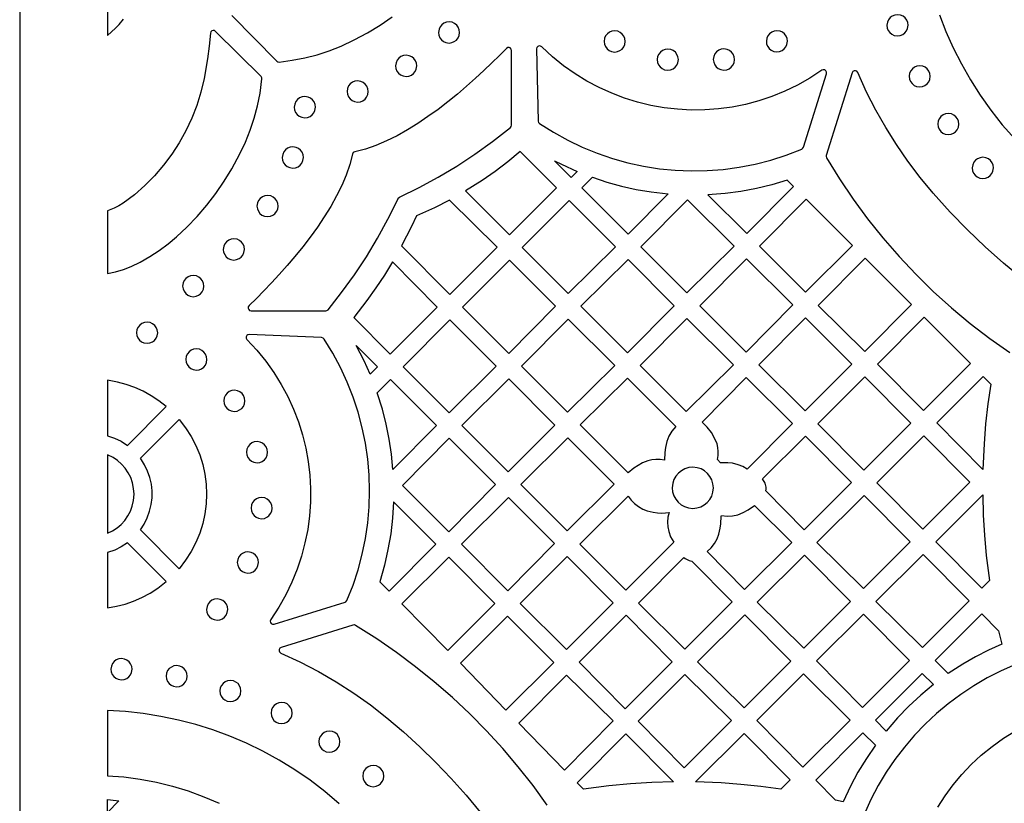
# Model space of a CAD drawing. Header units: millimetres. Extents: x -1176 to 822, y -1617 to -119.
# Tile 37 of 119: x -1176 to -1019, y -357 to -232. Entities that reach past the tile are written whole.
import ezdxf

# ---------------------------------------------------------------- set-up
doc = ezdxf.new("R2010")
doc.units = ezdxf.units.MM
doc.layers.add('pattern', color=5, linetype='Continuous', true_color=0x0000ff)

msp = doc.modelspace()

# ---------------------------------------------------------------- linework, layer by layer
at = {"layer": 'pattern'}
for points in [[(-1176, -1616.8), (822, -1616.8), (822, -118.96), (-1176, -118.96)], [(-1037.84, -233.1), (-1037.78, -233.54), (-1037.62, -233.93), (-1037.37, -234.27), (-1037.04, -234.54), (-1036.66, -234.71), (-1036.16, -234.79), (-1035.72, -234.73), (-1035.32, -234.57), (-1034.99, -234.32), (-1034.72, -233.99), (-1034.55, -233.6), (-1034.47, -233.1), (-1034.53, -232.66), (-1034.69, -232.27), (-1034.94, -231.93), (-1035.27, -231.67), (-1035.66, -231.49), (-1036.16, -231.42), (-1036.59, -231.47), (-1036.99, -231.64), (-1037.32, -231.89), (-1037.59, -232.22), (-1037.76, -232.6)], [(-1109.28, -234.24), (-1109.22, -234.68), (-1109.06, -235.08), (-1108.81, -235.41), (-1108.48, -235.68), (-1108.09, -235.85), (-1107.59, -235.93), (-1107.16, -235.87), (-1106.76, -235.71), (-1106.43, -235.46), (-1106.16, -235.13), (-1105.99, -234.74), (-1105.91, -234.24), (-1105.97, -233.81), (-1106.13, -233.41), (-1106.38, -233.07), (-1106.71, -232.81), (-1107.09, -232.63), (-1107.59, -232.56), (-1108.03, -232.62), (-1108.43, -232.78), (-1108.76, -233.03), (-1109.03, -233.36), (-1109.2, -233.74)], [(-1162, -272.61), (-1160.73, -272.35), (-1159.48, -272), (-1158.26, -271.54), (-1156.82, -270.84), (-1155.26, -269.95), (-1153.78, -268.98), (-1152.36, -267.93), (-1151, -266.8), (-1149.37, -265.27), (-1147.72, -263.53), (-1146.19, -261.74), (-1144.76, -259.88), (-1143.43, -257.95), (-1142.2, -255.94), (-1140.91, -253.58), (-1140.03, -251.7), (-1139.26, -249.8), (-1138.63, -247.88), (-1138.11, -245.93), (-1137.71, -243.93), (-1137.4, -241.64), (-1137.41, -241.46), (-1137.54, -241.25), (-1144.8, -234.07), (-1144.99, -233.96), (-1145.19, -233.94), (-1145.38, -234), (-1145.53, -234.14), (-1145.62, -234.38), (-1145.82, -236.43), (-1146.08, -238.47), (-1146.62, -241.59), (-1147.13, -243.75), (-1147.79, -245.86), (-1148.58, -247.91), (-1149.51, -249.9), (-1150.58, -251.82), (-1151.77, -253.65), (-1153.08, -255.4), (-1154.52, -257.06), (-1156.07, -258.63), (-1157.73, -260.08), (-1159.53, -261.44), (-1160.22, -261.88), (-1160.93, -262.25), (-1162, -262.66)], [(-1082.9, -235.67), (-1082.84, -236.11), (-1082.68, -236.51), (-1082.43, -236.84), (-1082.1, -237.11), (-1081.71, -237.28), (-1081.21, -237.36), (-1080.78, -237.3), (-1080.38, -237.14), (-1080.04, -236.89), (-1079.78, -236.56), (-1079.6, -236.17), (-1079.53, -235.67), (-1079.59, -235.23), (-1079.75, -234.84), (-1080, -234.5), (-1080.33, -234.24), (-1080.71, -234.06), (-1081.21, -233.99), (-1081.65, -234.04), (-1082.05, -234.21), (-1082.38, -234.46), (-1082.65, -234.79), (-1082.82, -235.17)], [(-1057.05, -235.65), (-1057, -236.09), (-1056.83, -236.49), (-1056.58, -236.82), (-1056.26, -237.09), (-1055.87, -237.26), (-1055.37, -237.34), (-1054.93, -237.28), (-1054.54, -237.12), (-1054.2, -236.87), (-1053.94, -236.54), (-1053.76, -236.15), (-1053.68, -235.65), (-1053.74, -235.22), (-1053.9, -234.82), (-1054.16, -234.48), (-1054.48, -234.22), (-1054.87, -234.04), (-1055.37, -233.97), (-1055.81, -234.03), (-1056.2, -234.19), (-1056.54, -234.44), (-1056.8, -234.77), (-1056.98, -235.15)], [(-1127.24, -278.58), (-1127.07, -278.55), (-1126.87, -278.4), (-1124.71, -275.66), (-1122.67, -272.85), (-1120.77, -269.98), (-1118.99, -267.02), (-1117.33, -263.98), (-1115.73, -260.73), (-1115.69, -260.66), (-1115.5, -260.5), (-1112.36, -258.96), (-1109.31, -257.3), (-1106.35, -255.53), (-1103.47, -253.63), (-1100.67, -251.6), (-1097.82, -249.36), (-1097.7, -249.23), (-1097.64, -248.99), (-1097.64, -237.11), (-1097.7, -236.89), (-1097.84, -236.72), (-1098.03, -236.64), (-1098.24, -236.64), (-1098.47, -236.78), (-1099.58, -237.9), (-1100.78, -239.09), (-1102.06, -240.31), (-1103.41, -241.55), (-1104.82, -242.81), (-1106.28, -244.06), (-1107.8, -245.29), (-1109.36, -246.49), (-1110.96, -247.65), (-1112.58, -248.74), (-1114.23, -249.76), (-1115.89, -250.69), (-1117.57, -251.52), (-1119.24, -252.23), (-1120.91, -252.81), (-1122.61, -253.25), (-1122.76, -253.3), (-1122.87, -253.38), (-1122.97, -253.62), (-1123.41, -255.27), (-1123.98, -256.95), (-1124.69, -258.62), (-1125.52, -260.29), (-1126.45, -261.96), (-1127.47, -263.6), (-1128.56, -265.23), (-1129.71, -266.83), (-1130.91, -268.39), (-1132.15, -269.9), (-1133.4, -271.37), (-1134.66, -272.78), (-1135.9, -274.13), (-1137.12, -275.41), (-1138.3, -276.61), (-1139.46, -277.75), (-1139.58, -277.94), (-1139.6, -278.16), (-1139.52, -278.35), (-1139.37, -278.5), (-1139.12, -278.57)], [(-1093.18, -248.75), (-1090.97, -250.15), (-1088.7, -251.41), (-1086.37, -252.52), (-1083.99, -253.49), (-1081.56, -254.32), (-1079.1, -255.01), (-1076.61, -255.55), (-1074.09, -255.94), (-1071.56, -256.19), (-1069.01, -256.29), (-1066.46, -256.24), (-1063.92, -256.05), (-1061.38, -255.71), (-1058.85, -255.21), (-1056.35, -254.57), (-1053.88, -253.78), (-1051.41, -252.82), (-1051.27, -252.74), (-1051.14, -252.52), (-1047.48, -240.81), (-1047.47, -240.56), (-1047.57, -240.36), (-1047.75, -240.22), (-1047.98, -240.18), (-1048.22, -240.27), (-1050.13, -241.52), (-1052.1, -242.63), (-1054.11, -243.61), (-1056.17, -244.44), (-1058.26, -245.14), (-1060.38, -245.7), (-1062.52, -246.13), (-1064.68, -246.42), (-1066.85, -246.57), (-1069.01, -246.6), (-1071.18, -246.48), (-1073.33, -246.24), (-1075.46, -245.86), (-1077.57, -245.35), (-1079.65, -244.71), (-1081.69, -243.94), (-1083.69, -243.03), (-1085.64, -242), (-1087.53, -240.84), (-1089.35, -239.55), (-1091.11, -238.13), (-1092.84, -236.53), (-1093.04, -236.41), (-1093.26, -236.4), (-1093.45, -236.48), (-1093.6, -236.63), (-1093.66, -236.88), (-1093.39, -248.36), (-1093.35, -248.57)], [(-1116.11, -239.57), (-1116.06, -240.01), (-1115.9, -240.4), (-1115.64, -240.74), (-1115.32, -241), (-1114.93, -241.18), (-1114.43, -241.26), (-1113.99, -241.2), (-1113.6, -241.04), (-1113.26, -240.78), (-1113, -240.46), (-1112.82, -240.07), (-1112.74, -239.57), (-1112.8, -239.13), (-1112.96, -238.74), (-1113.22, -238.4), (-1113.54, -238.14), (-1113.93, -237.96), (-1114.43, -237.88), (-1114.87, -237.94), (-1115.26, -238.1), (-1115.6, -238.36), (-1115.86, -238.68), (-1116.04, -239.07)], [(-1074.44, -238.57), (-1074.38, -239.01), (-1074.22, -239.41), (-1073.97, -239.74), (-1073.64, -240.01), (-1073.26, -240.18), (-1072.76, -240.26), (-1072.32, -240.2), (-1071.92, -240.04), (-1071.59, -239.79), (-1071.32, -239.46), (-1071.15, -239.08), (-1071.07, -238.57), (-1071.13, -238.14), (-1071.29, -237.74), (-1071.54, -237.4), (-1071.87, -237.14), (-1072.26, -236.96), (-1072.76, -236.89), (-1073.19, -236.95), (-1073.59, -237.11), (-1073.93, -237.36), (-1074.19, -237.69), (-1074.37, -238.07)], [(-1065.5, -238.56), (-1065.44, -239), (-1065.28, -239.39), (-1065.02, -239.73), (-1064.7, -239.99), (-1064.31, -240.17), (-1063.81, -240.25), (-1063.37, -240.19), (-1062.98, -240.03), (-1062.64, -239.78), (-1062.38, -239.45), (-1062.2, -239.06), (-1062.13, -238.56), (-1062.18, -238.12), (-1062.35, -237.73), (-1062.6, -237.39), (-1062.92, -237.13), (-1063.31, -236.95), (-1063.81, -236.87), (-1064.25, -236.93), (-1064.64, -237.09), (-1064.98, -237.35), (-1065.24, -237.67), (-1065.42, -238.06)], [(-1034.31, -241.23), (-1034.25, -241.67), (-1034.09, -242.07), (-1033.84, -242.4), (-1033.51, -242.67), (-1033.12, -242.84), (-1032.62, -242.92), (-1032.18, -242.86), (-1031.79, -242.7), (-1031.45, -242.45), (-1031.19, -242.12), (-1031.01, -241.73), (-1030.94, -241.23), (-1030.99, -240.8), (-1031.16, -240.4), (-1031.41, -240.06), (-1031.74, -239.8), (-1032.12, -239.62), (-1032.62, -239.55), (-1033.06, -239.6), (-1033.45, -239.77), (-1033.79, -240.02), (-1034.05, -240.35), (-1034.23, -240.73)], [(-1123.85, -243.65), (-1123.79, -244.08), (-1123.63, -244.48), (-1123.38, -244.82), (-1123.05, -245.08), (-1122.66, -245.26), (-1122.16, -245.33), (-1121.73, -245.27), (-1121.33, -245.11), (-1120.99, -244.86), (-1120.73, -244.53), (-1120.55, -244.15), (-1120.48, -243.65), (-1120.54, -243.21), (-1120.7, -242.81), (-1120.95, -242.48), (-1121.28, -242.21), (-1121.66, -242.04), (-1122.16, -241.96), (-1122.6, -242.02), (-1123, -242.18), (-1123.33, -242.43), (-1123.6, -242.76), (-1123.77, -243.15)], [(-1132.26, -246.15), (-1132.2, -246.59), (-1132.04, -246.98), (-1131.78, -247.32), (-1131.46, -247.58), (-1131.07, -247.76), (-1130.57, -247.84), (-1130.13, -247.78), (-1129.74, -247.62), (-1129.4, -247.36), (-1129.14, -247.04), (-1128.96, -246.65), (-1128.89, -246.15), (-1128.94, -245.71), (-1129.1, -245.32), (-1129.36, -244.98), (-1129.68, -244.72), (-1130.07, -244.54), (-1130.57, -244.46), (-1131.01, -244.52), (-1131.4, -244.68), (-1131.74, -244.94), (-1132, -245.26), (-1132.18, -245.65)], [(-1029.74, -248.84), (-1029.69, -249.28), (-1029.52, -249.67), (-1029.27, -250.01), (-1028.94, -250.27), (-1028.56, -250.45), (-1028.06, -250.52), (-1027.62, -250.47), (-1027.23, -250.31), (-1026.89, -250.05), (-1026.63, -249.73), (-1026.45, -249.34), (-1026.37, -248.84), (-1026.43, -248.4), (-1026.59, -248.01), (-1026.84, -247.67), (-1027.17, -247.4), (-1027.56, -247.23), (-1028.06, -247.15), (-1028.49, -247.21), (-1028.89, -247.37), (-1029.23, -247.62), (-1029.49, -247.95), (-1029.67, -248.34)], [(-1134.17, -254.16), (-1134.11, -254.6), (-1133.95, -254.99), (-1133.7, -255.33), (-1133.37, -255.59), (-1132.98, -255.77), (-1132.48, -255.85), (-1132.05, -255.79), (-1131.65, -255.63), (-1131.32, -255.37), (-1131.05, -255.05), (-1130.88, -254.66), (-1130.8, -254.16), (-1130.86, -253.72), (-1131.02, -253.33), (-1131.27, -252.99), (-1131.6, -252.73), (-1131.98, -252.55), (-1132.48, -252.47), (-1132.92, -252.53), (-1133.32, -252.69), (-1133.65, -252.94), (-1133.92, -253.27), (-1134.1, -253.66)], [(-1104.97, -259.49), (-1097.97, -266.48), (-1090.5, -259.01), (-1096.28, -253.21), (-1098.24, -254.83), (-1100.25, -256.37), (-1102.32, -257.81)], [(-1090.78, -254.67), (-1089.68, -255.23), (-1087.18, -256.37), (-1088.13, -257.32)], [(-1024.25, -255.82), (-1024.19, -256.26), (-1024.03, -256.65), (-1023.78, -256.99), (-1023.45, -257.25), (-1023.06, -257.43), (-1022.56, -257.5), (-1022.13, -257.45), (-1021.73, -257.28), (-1021.39, -257.03), (-1021.13, -256.71), (-1020.95, -256.32), (-1020.88, -255.82), (-1020.94, -255.38), (-1021.1, -254.99), (-1021.35, -254.65), (-1021.68, -254.38), (-1022.06, -254.21), (-1022.56, -254.13), (-1023, -254.19), (-1023.39, -254.35), (-1023.73, -254.6), (-1024, -254.93), (-1024.17, -255.32)], [(-1084.76, -257.31), (-1082.44, -258.08), (-1080.12, -258.73), (-1077.77, -259.25), (-1075.39, -259.65), (-1072.67, -259.97), (-1079.08, -266.38), (-1086.45, -259.01)], [(-1053.71, -257.79), (-1056.16, -258.52), (-1058.62, -259.11), (-1061.11, -259.57), (-1063.62, -259.89), (-1066.35, -260.09), (-1060.18, -266.27), (-1052.74, -258.76)], [(-1138.2, -261.89), (-1138.14, -262.33), (-1137.98, -262.73), (-1137.72, -263.06), (-1137.4, -263.33), (-1137.01, -263.5), (-1136.51, -263.58), (-1136.07, -263.52), (-1135.68, -263.36), (-1135.34, -263.11), (-1135.08, -262.78), (-1134.9, -262.39), (-1134.83, -261.89), (-1134.88, -261.46), (-1135.05, -261.06), (-1135.3, -260.72), (-1135.63, -260.46), (-1136.01, -260.28), (-1136.51, -260.21), (-1136.95, -260.26), (-1137.34, -260.43), (-1137.68, -260.68), (-1137.94, -261.01), (-1138.12, -261.39)], [(-1115.16, -268.22), (-1107.47, -275.97), (-1099.96, -268.46), (-1107.55, -260.95), (-1109.93, -262.15), (-1112.78, -263.43), (-1113.6, -265.17)], [(-1088.47, -261.03), (-1095.95, -268.51), (-1088.61, -275.84), (-1081.1, -268.39)], [(-1077.05, -268.39), (-1069.71, -275.73), (-1062.2, -268.29), (-1069.61, -260.89)], [(-1050.71, -260.78), (-1058.15, -268.29), (-1050.82, -275.63), (-1043.3, -268.19)], [(-1143.56, -268.8), (-1143.51, -269.24), (-1143.34, -269.63), (-1143.09, -269.97), (-1142.77, -270.23), (-1142.38, -270.41), (-1141.88, -270.49), (-1141.44, -270.43), (-1141.05, -270.27), (-1140.71, -270.01), (-1140.45, -269.69), (-1140.27, -269.3), (-1140.19, -268.8), (-1140.25, -268.36), (-1140.41, -267.97), (-1140.67, -267.63), (-1140.99, -267.37), (-1141.38, -267.19), (-1141.88, -267.11), (-1142.32, -267.17), (-1142.71, -267.33), (-1143.05, -267.59), (-1143.31, -267.91), (-1143.49, -268.3)], [(-1116.63, -270.8), (-1117.91, -272.89), (-1119.26, -274.92), (-1120.68, -276.91), (-1122.78, -279.62), (-1116.98, -285.47), (-1109.5, -278)], [(-1097.97, -270.53), (-1105.45, -278), (-1098.08, -285.37), (-1090.64, -277.86)], [(-1071.74, -277.76), (-1079.08, -270.42), (-1086.59, -277.86), (-1079.18, -285.27)], [(-1060.28, -285.16), (-1052.84, -277.65), (-1060.21, -270.28), (-1067.65, -277.79)], [(-1041.32, -270.18), (-1048.77, -277.71), (-1041.38, -285.03), (-1033.92, -277.57)], [(-1150.04, -274.64), (-1149.98, -275.08), (-1149.82, -275.47), (-1149.56, -275.81), (-1149.24, -276.08), (-1148.85, -276.25), (-1148.35, -276.33), (-1147.91, -276.27), (-1147.52, -276.11), (-1147.18, -275.86), (-1146.92, -275.53), (-1146.74, -275.14), (-1146.67, -274.64), (-1146.72, -274.2), (-1146.89, -273.81), (-1147.14, -273.47), (-1147.46, -273.21), (-1147.85, -273.03), (-1148.35, -272.96), (-1148.79, -273.01), (-1149.18, -273.18), (-1149.52, -273.43), (-1149.78, -273.75), (-1149.96, -274.14)], [(-1157.39, -282.07), (-1157.34, -282.51), (-1157.17, -282.9), (-1156.92, -283.24), (-1156.59, -283.5), (-1156.21, -283.68), (-1155.71, -283.75), (-1155.27, -283.7), (-1154.87, -283.53), (-1154.54, -283.28), (-1154.27, -282.95), (-1154.1, -282.57), (-1154.02, -282.07), (-1154.08, -281.63), (-1154.24, -281.23), (-1154.49, -280.9), (-1154.82, -280.63), (-1155.21, -280.46), (-1155.71, -280.38), (-1156.14, -280.44), (-1156.54, -280.6), (-1156.88, -280.85), (-1157.14, -281.18), (-1157.32, -281.57)], [(-1114.93, -287.48), (-1107.58, -294.83), (-1100.12, -287.38), (-1107.48, -280.03)], [(-1088.72, -294.73), (-1081.21, -287.29), (-1088.62, -279.88), (-1096.06, -287.39)], [(-1062.3, -287.19), (-1069.72, -279.78), (-1077.16, -287.29), (-1069.82, -294.63)], [(-1043.42, -287.07), (-1050.81, -279.68), (-1058.27, -287.2), (-1050.88, -294.53)], [(-1024.5, -286.95), (-1031.91, -279.61), (-1039.35, -287.05), (-1032.02, -294.46)], [(-1123.86, -324.71), (-1122.9, -322.29), (-1122.1, -319.84), (-1121.43, -317.35), (-1120.92, -314.85), (-1120.56, -312.32), (-1120.34, -309.79), (-1120.27, -307.25), (-1120.34, -304.72), (-1120.56, -302.19), (-1120.93, -299.68), (-1121.44, -297.2), (-1122.09, -294.74), (-1122.89, -292.31), (-1123.83, -289.93), (-1124.91, -287.6), (-1126.13, -285.32), (-1127.52, -283.07), (-1127.66, -282.92), (-1127.9, -282.85), (-1139.44, -282.34), (-1139.67, -282.38), (-1139.84, -282.52), (-1139.93, -282.72), (-1139.93, -282.93), (-1139.8, -283.16), (-1138.24, -284.83), (-1136.81, -286.58), (-1135.51, -288.4), (-1134.33, -290.29), (-1133.29, -292.23), (-1132.38, -294.22), (-1131.6, -296.26), (-1130.95, -298.34), (-1130.43, -300.45), (-1130.04, -302.58), (-1129.79, -304.73), (-1129.67, -306.89), (-1129.69, -309.06), (-1129.84, -311.23), (-1130.12, -313.39), (-1130.55, -315.53), (-1131.1, -317.65), (-1131.8, -319.74), (-1132.63, -321.8), (-1133.61, -323.81), (-1134.72, -325.78), (-1136.01, -327.75), (-1136.09, -327.98), (-1136.06, -328.21), (-1135.93, -328.39), (-1135.73, -328.5), (-1135.47, -328.49), (-1124.16, -324.98), (-1124.02, -324.91)], [(-1149.54, -286.32), (-1149.48, -286.76), (-1149.32, -287.15), (-1149.07, -287.49), (-1148.74, -287.76), (-1148.35, -287.93), (-1147.85, -288.01), (-1147.42, -287.95), (-1147.02, -287.79), (-1146.69, -287.54), (-1146.42, -287.21), (-1146.24, -286.82), (-1146.17, -286.32), (-1146.23, -285.88), (-1146.39, -285.49), (-1146.64, -285.15), (-1146.97, -284.89), (-1147.35, -284.71), (-1147.85, -284.64), (-1148.29, -284.69), (-1148.69, -284.86), (-1149.02, -285.11), (-1149.29, -285.43), (-1149.47, -285.82)], [(-1122.4, -284.1), (-1119, -287.5), (-1120.18, -288.67), (-1121.14, -286.53)], [(-1162, -298.47), (-1160.91, -298.84), (-1159.85, -299.35), (-1158.82, -300.01), (-1152.66, -293.84), (-1153.84, -292.92), (-1155.07, -292.1), (-1156.35, -291.39), (-1157.68, -290.79), (-1159.03, -290.31), (-1160.42, -289.93), (-1162, -289.64)], [(-1119.05, -291.63), (-1116.94, -289.52), (-1109.6, -296.86), (-1116.54, -303.86), (-1116.78, -301.4), (-1117.13, -298.99), (-1117.62, -296.61), (-1118.22, -294.25)], [(-1098.18, -304.23), (-1090.73, -296.77), (-1098.08, -289.42), (-1105.57, -296.84)], [(-1079.06, -304.39), (-1086.69, -296.76), (-1079.18, -289.32), (-1071.48, -297.01), (-1072.11, -297.76), (-1072.58, -298.54), (-1072.92, -299.4), (-1073.14, -300.35), (-1073.24, -301.16), (-1073.25, -302.36), (-1073.96, -302.25), (-1074.63, -302.23), (-1075.28, -302.3), (-1075.93, -302.46), (-1076.78, -302.8), (-1077.49, -303.19), (-1078.15, -303.63)], [(-1060.13, -303.77), (-1060.81, -303.37), (-1061.52, -303.08), (-1062.43, -302.86), (-1063.2, -302.77), (-1064.36, -302.76), (-1064.85, -302.27), (-1064.74, -301.61), (-1064.71, -300.98), (-1064.77, -300.37), (-1064.91, -299.77), (-1065.24, -298.96), (-1065.79, -297.98), (-1066.46, -297.11), (-1067.27, -296.29), (-1060.25, -289.2), (-1052.86, -296.51)], [(-1048.86, -296.55), (-1041.52, -303.96), (-1034.04, -296.49), (-1041.38, -289.07)], [(-1022.56, -303.83), (-1029.91, -296.4), (-1022.53, -289.02), (-1021.31, -290.24), (-1021.76, -293.41), (-1022.12, -296.58), (-1022.37, -299.75)], [(-1143.48, -292.91), (-1143.42, -293.35), (-1143.26, -293.74), (-1143.01, -294.08), (-1142.68, -294.34), (-1142.29, -294.52), (-1141.79, -294.59), (-1141.36, -294.54), (-1140.96, -294.37), (-1140.63, -294.12), (-1140.36, -293.8), (-1140.19, -293.41), (-1140.11, -292.91), (-1140.17, -292.47), (-1140.33, -292.07), (-1140.58, -291.74), (-1140.91, -291.47), (-1141.3, -291.3), (-1141.79, -291.22), (-1142.23, -291.28), (-1142.63, -291.44), (-1142.97, -291.69), (-1143.23, -292.02), (-1143.41, -292.41)], [(-1156.78, -313.48), (-1156.16, -312.53), (-1155.67, -311.53), (-1155.3, -310.5), (-1155.05, -309.43), (-1154.92, -308.36), (-1154.91, -307.27), (-1155.03, -306.19), (-1155.27, -305.13), (-1155.63, -304.09), (-1156.11, -303.09), (-1156.78, -302.05), (-1150.61, -295.89), (-1149.59, -297.2), (-1148.7, -298.59), (-1147.95, -300.03), (-1147.33, -301.51), (-1146.85, -303.04), (-1146.51, -304.59), (-1146.3, -306.17), (-1146.24, -307.75), (-1146.3, -309.33), (-1146.51, -310.9), (-1146.85, -312.45), (-1147.32, -313.98), (-1147.93, -315.47), (-1148.68, -316.91), (-1149.57, -318.29), (-1150.61, -319.64)], [(-1139.88, -301.09), (-1139.82, -301.53), (-1139.66, -301.92), (-1139.4, -302.26), (-1139.08, -302.52), (-1138.69, -302.7), (-1138.19, -302.78), (-1137.75, -302.72), (-1137.36, -302.56), (-1137.02, -302.3), (-1136.76, -301.98), (-1136.58, -301.59), (-1136.51, -301.09), (-1136.56, -300.65), (-1136.73, -300.26), (-1136.98, -299.92), (-1137.3, -299.66), (-1137.69, -299.48), (-1138.19, -299.4), (-1138.63, -299.46), (-1139.02, -299.62), (-1139.36, -299.88), (-1139.62, -300.2), (-1139.8, -300.59)], [(-1100.2, -306.26), (-1107.57, -298.88), (-1115.02, -306.39), (-1107.64, -313.76)], [(-1088.8, -313.6), (-1081.31, -306.19), (-1088.68, -298.81), (-1096.17, -306.23)], [(-1057.15, -307.25), (-1057.08, -306.96), (-1057.07, -306.68), (-1057.17, -306.24), (-1057.26, -306.03), (-1057.66, -305.35), (-1050.83, -298.53), (-1043.5, -305.94), (-1051.01, -313.45)], [(-1031.98, -298.47), (-1039.46, -305.95), (-1032.12, -313.36), (-1024.64, -305.88)], [(-1162, -314.01), (-1161.22, -313.64), (-1160.49, -313.16), (-1159.84, -312.6), (-1159.26, -311.96), (-1158.77, -311.25), (-1158.36, -310.48), (-1158.06, -309.66), (-1157.87, -308.79), (-1157.79, -307.76), (-1157.85, -306.85), (-1158.03, -305.97), (-1158.32, -305.14), (-1158.71, -304.36), (-1159.2, -303.65), (-1159.76, -303), (-1160.41, -302.43), (-1161.13, -301.94), (-1162, -301.51)], [(-1072.04, -306.76), (-1071.98, -307.41), (-1071.79, -308.02), (-1071.49, -308.58), (-1071.1, -309.06), (-1070.62, -309.46), (-1070.08, -309.76), (-1069.47, -309.96), (-1068.77, -310.04), (-1068.11, -309.97), (-1067.5, -309.78), (-1066.95, -309.49), (-1066.47, -309.1), (-1066.07, -308.62), (-1065.76, -308.07), (-1065.57, -307.47), (-1065.49, -306.76), (-1065.56, -306.11), (-1065.74, -305.5), (-1066.04, -304.95), (-1066.43, -304.47), (-1066.91, -304.07), (-1067.45, -303.76), (-1068.06, -303.56), (-1068.77, -303.49), (-1069.42, -303.55), (-1070.03, -303.74), (-1070.58, -304.04), (-1071.06, -304.43), (-1071.46, -304.9), (-1071.77, -305.45), (-1071.96, -306.05)], [(-1139.15, -310), (-1139.09, -310.43), (-1138.93, -310.83), (-1138.67, -311.17), (-1138.35, -311.43), (-1137.96, -311.61), (-1137.46, -311.68), (-1137.02, -311.63), (-1136.63, -311.46), (-1136.29, -311.21), (-1136.03, -310.88), (-1135.85, -310.5), (-1135.78, -310), (-1135.83, -309.56), (-1136, -309.16), (-1136.25, -308.83), (-1136.57, -308.56), (-1136.96, -308.38), (-1137.46, -308.31), (-1137.9, -308.37), (-1138.29, -308.53), (-1138.63, -308.78), (-1138.89, -309.11), (-1139.07, -309.5)], [(-1118.65, -321.73), (-1117.13, -323.24), (-1109.7, -315.75), (-1116.45, -309.01), (-1116.61, -311.58), (-1116.9, -314.11), (-1117.33, -316.61), (-1117.89, -319.09)], [(-1105.64, -315.74), (-1098.26, -323.18), (-1090.8, -315.65), (-1098.13, -308.32)], [(-1072.52, -310.71), (-1072.72, -311.46), (-1072.8, -312.22), (-1072.76, -312.98), (-1072.61, -313.73), (-1072.3, -314.56), (-1071.8, -315.44), (-1079.46, -323.09), (-1086.76, -315.72), (-1079.06, -308.09), (-1078.58, -308.71), (-1078.04, -309.27), (-1077.42, -309.75), (-1076.75, -310.14), (-1076.03, -310.43), (-1075.1, -310.66), (-1074.39, -310.75), (-1073.69, -310.78)], [(-1041.58, -322.82), (-1034.15, -315.38), (-1041.48, -307.97), (-1048.99, -315.48)], [(-1022.58, -307.87), (-1022.5, -311.1), (-1022.31, -314.31), (-1022.02, -317.52), (-1021.52, -321.55), (-1022.72, -322.75), (-1030.06, -315.34)], [(-1060.76, -310.72), (-1059.93, -310.26), (-1058.96, -309.56), (-1053.01, -315.45), (-1060.51, -322.95), (-1066.48, -316.92), (-1065.83, -316.3), (-1065.31, -315.63), (-1064.91, -314.91), (-1064.61, -314.13), (-1064.39, -313.17), (-1064.3, -312.49), (-1064.27, -311.28), (-1064.18, -311.18), (-1063.28, -311.29), (-1062.43, -311.25), (-1061.6, -311.06)], [(-1162, -325.89), (-1160.6, -325.63), (-1159.21, -325.27), (-1157.85, -324.8), (-1156.52, -324.22), (-1155.24, -323.53), (-1154, -322.72), (-1152.66, -321.68), (-1158.82, -315.52), (-1159.82, -316.16), (-1160.87, -316.67), (-1162, -317.06)], [(-1141.33, -318.66), (-1141.27, -319.1), (-1141.11, -319.5), (-1140.86, -319.83), (-1140.53, -320.1), (-1140.14, -320.27), (-1139.64, -320.35), (-1139.21, -320.29), (-1138.81, -320.13), (-1138.48, -319.88), (-1138.21, -319.55), (-1138.04, -319.16), (-1137.96, -318.66), (-1138.02, -318.23), (-1138.18, -317.83), (-1138.43, -317.49), (-1138.76, -317.23), (-1139.15, -317.05), (-1139.64, -316.98), (-1140.08, -317.03), (-1140.48, -317.2), (-1140.81, -317.45), (-1141.08, -317.78), (-1141.26, -318.16)], [(-1107.66, -317.79), (-1115.12, -325.25), (-1107.78, -332.66), (-1100.28, -325.17)], [(-1088.89, -332.52), (-1081.45, -325.08), (-1088.76, -317.7), (-1096.27, -325.21)], [(-1070.19, -317.87), (-1069.96, -318.03), (-1069.32, -318.36), (-1068.92, -318.45), (-1062.5, -324.94), (-1070.03, -332.46), (-1077.44, -325.12)], [(-1051.09, -332.32), (-1043.65, -324.88), (-1050.98, -317.47), (-1058.5, -324.98)], [(-1039.59, -324.88), (-1032.18, -332.21), (-1024.74, -324.78), (-1032.08, -317.37)], [(-1146.23, -326.14), (-1146.17, -326.58), (-1146.01, -326.97), (-1145.76, -327.31), (-1145.43, -327.57), (-1145.04, -327.75), (-1144.54, -327.83), (-1144.1, -327.77), (-1143.71, -327.61), (-1143.37, -327.35), (-1143.11, -327.03), (-1142.93, -326.64), (-1142.86, -326.14), (-1142.91, -325.7), (-1143.08, -325.31), (-1143.33, -324.97), (-1143.65, -324.71), (-1144.04, -324.53), (-1144.54, -324.45), (-1144.98, -324.51), (-1145.37, -324.67), (-1145.71, -324.93), (-1145.97, -325.25), (-1146.15, -325.64)], [(-1105.77, -334.71), (-1098.55, -342.18), (-1090.93, -334.56), (-1098.28, -327.21)], [(-1079.39, -327.07), (-1086.86, -334.55), (-1079.53, -341.95), (-1072.05, -334.48)], [(-1060.59, -341.82), (-1053.15, -334.38), (-1060.49, -326.97), (-1068, -334.48)], [(-1041.72, -341.75), (-1034.25, -334.28), (-1041.59, -326.87), (-1049.06, -334.34)], [(-1019.55, -331.64), (-1021.68, -332.61), (-1023.75, -333.68), (-1025.76, -334.85), (-1028.07, -336.36), (-1030.15, -334.26), (-1022.71, -326.83), (-1020.05, -329.52)], [(-1161.48, -335.65), (-1161.42, -336.09), (-1161.26, -336.48), (-1161, -336.82), (-1160.68, -337.08), (-1160.29, -337.26), (-1159.79, -337.33), (-1159.35, -337.28), (-1158.96, -337.11), (-1158.62, -336.86), (-1158.36, -336.54), (-1158.18, -336.15), (-1158.11, -335.65), (-1158.16, -335.21), (-1158.33, -334.82), (-1158.58, -334.48), (-1158.91, -334.21), (-1159.29, -334.04), (-1159.79, -333.96), (-1160.23, -334.02), (-1160.62, -334.18), (-1160.96, -334.43), (-1161.22, -334.76), (-1161.4, -335.15)], [(-1152.68, -336.76), (-1152.63, -337.2), (-1152.46, -337.6), (-1152.21, -337.93), (-1151.89, -338.2), (-1151.5, -338.37), (-1151, -338.45), (-1150.56, -338.39), (-1150.17, -338.23), (-1149.83, -337.98), (-1149.57, -337.65), (-1149.39, -337.26), (-1149.31, -336.76), (-1149.37, -336.33), (-1149.53, -335.93), (-1149.78, -335.59), (-1150.11, -335.33), (-1150.5, -335.15), (-1151, -335.08), (-1151.44, -335.13), (-1151.83, -335.3), (-1152.17, -335.55), (-1152.43, -335.88), (-1152.61, -336.26)], [(-1081.44, -343.88), (-1089.22, -351.74), (-1096.49, -344.27), (-1088.89, -336.58)], [(-1070.13, -351.35), (-1062.61, -343.84), (-1070.02, -336.5), (-1077.46, -343.94)], [(-1043.71, -343.74), (-1051.12, -336.4), (-1058.56, -343.84), (-1051.23, -351.25)], [(-1030.41, -338.09), (-1032.43, -339.77), (-1034.34, -341.54), (-1036.15, -343.41), (-1037.95, -345.5), (-1039.68, -343.78), (-1032.2, -336.31)], [(-1144.12, -339.12), (-1144.07, -339.56), (-1143.9, -339.95), (-1143.65, -340.29), (-1143.32, -340.55), (-1142.94, -340.73), (-1142.44, -340.81), (-1142, -340.75), (-1141.61, -340.59), (-1141.27, -340.34), (-1141, -340.01), (-1140.83, -339.62), (-1140.75, -339.12), (-1140.81, -338.68), (-1140.97, -338.29), (-1141.22, -337.95), (-1141.55, -337.69), (-1141.94, -337.51), (-1142.44, -337.43), (-1142.87, -337.49), (-1143.27, -337.65), (-1143.61, -337.91), (-1143.87, -338.23), (-1144.05, -338.62)], [(-1135.96, -342.63), (-1135.9, -343.07), (-1135.74, -343.46), (-1135.49, -343.8), (-1135.16, -344.06), (-1134.78, -344.24), (-1134.28, -344.31), (-1133.84, -344.26), (-1133.45, -344.09), (-1133.11, -343.84), (-1132.84, -343.51), (-1132.67, -343.13), (-1132.59, -342.63), (-1132.65, -342.19), (-1132.81, -341.79), (-1133.06, -341.46), (-1133.39, -341.19), (-1133.78, -341.02), (-1134.28, -340.94), (-1134.71, -341), (-1135.11, -341.16), (-1135.45, -341.41), (-1135.71, -341.74), (-1135.89, -342.13)], [(-1128.35, -347.19), (-1128.29, -347.62), (-1128.13, -348.02), (-1127.88, -348.36), (-1127.55, -348.62), (-1127.17, -348.8), (-1126.67, -348.87), (-1126.23, -348.81), (-1125.83, -348.65), (-1125.5, -348.4), (-1125.23, -348.07), (-1125.06, -347.69), (-1124.98, -347.19), (-1125.04, -346.75), (-1125.2, -346.35), (-1125.45, -346.02), (-1125.78, -345.75), (-1126.17, -345.58), (-1126.67, -345.5), (-1127.1, -345.56), (-1127.5, -345.72), (-1127.83, -345.97), (-1128.1, -346.3), (-1128.28, -346.69)], [(-1071.82, -353.59), (-1075.27, -353.69), (-1078.71, -353.91), (-1082.14, -354.24), (-1086.19, -354.77), (-1087.18, -353.76), (-1079.42, -345.92)], [(-1054.76, -354.78), (-1057.92, -354.34), (-1061.09, -354.01), (-1064.26, -353.77), (-1068.33, -353.61), (-1060.59, -345.87), (-1053.26, -353.28)], [(-1044.82, -356.79), (-1046.05, -356.48), (-1049.19, -353.3), (-1041.67, -345.78), (-1039.68, -347.76), (-1041.12, -349.87), (-1042.45, -352.05), (-1043.65, -354.29)], [(-1121.36, -352.67), (-1121.3, -353.11), (-1121.14, -353.5), (-1120.88, -353.84), (-1120.56, -354.1), (-1120.17, -354.28), (-1119.67, -354.36), (-1119.23, -354.3), (-1118.84, -354.14), (-1118.5, -353.88), (-1118.24, -353.56), (-1118.06, -353.17), (-1117.99, -352.67), (-1118.04, -352.23), (-1118.2, -351.84), (-1118.46, -351.5), (-1118.78, -351.24), (-1119.17, -351.06), (-1119.67, -350.98), (-1120.11, -351.04), (-1120.5, -351.2), (-1120.84, -351.46), (-1121.1, -351.78), (-1121.28, -352.17)]]:
    msp.add_lwpolyline(points, close=True, dxfattribs=at)
for points in [[(-1162, -221.25), (-1162, -234.71), (-1161.35, -234.17), (-1160.74, -233.59), (-1160.17, -232.98), (-1159.44, -232.11)], [(-1142.22, -231.56), (-1135.05, -238.82), (-1134.9, -238.92), (-1134.66, -238.96), (-1132.6, -238.68), (-1130.59, -238.3), (-1128.63, -237.79), (-1126.71, -237.17), (-1124.81, -236.42), (-1122.72, -235.44), (-1120.61, -234.31), (-1118.59, -233.09), (-1116.66, -231.77)], [(-1029.49, -231.44), (-1028.45, -234.09), (-1027.28, -236.7), (-1025.98, -239.26), (-1024.55, -241.77), (-1022.98, -244.22), (-1021.29, -246.62), (-1019.46, -248.94), (-1017.43, -251.26)], [(-1016.22, -273.49), (-1019.25, -271.01), (-1022.18, -268.41), (-1025.02, -265.7), (-1027.77, -262.85), (-1030.47, -259.84), (-1032.56, -257.32), (-1034.51, -254.75), (-1036.33, -252.11), (-1038.03, -249.4), (-1039.62, -246.61), (-1041.08, -243.74), (-1042.5, -240.62), (-1042.65, -240.43), (-1042.85, -240.34), (-1043.07, -240.35), (-1043.27, -240.45), (-1043.4, -240.67), (-1047.51, -253.83), (-1047.54, -253.98), (-1047.47, -254.22), (-1045.41, -257.55), (-1043.22, -260.79), (-1040.91, -263.93), (-1038.47, -266.98), (-1035.91, -269.92), (-1033.24, -272.75), (-1030.46, -275.48), (-1027.57, -278.1), (-1024.57, -280.6), (-1021.47, -282.98), (-1018.26, -285.24)], [(-1091.97, -357.28), (-1094.22, -354.19), (-1096.58, -351.18), (-1099.05, -348.27), (-1101.62, -345.46), (-1104.3, -342.75), (-1107.07, -340.15), (-1109.95, -337.65), (-1112.92, -335.26), (-1115.98, -332.98), (-1119.13, -330.81), (-1122.52, -328.67), (-1122.66, -328.61), (-1122.91, -328.63), (-1134.36, -332.18), (-1134.56, -332.3), (-1134.67, -332.49), (-1134.69, -332.71), (-1134.61, -332.91), (-1134.41, -333.08), (-1131.36, -334.49), (-1128.41, -336.02), (-1125.56, -337.67), (-1122.79, -339.44), (-1120.1, -341.34), (-1117.49, -343.38), (-1114.88, -345.6), (-1112.23, -348.03), (-1109.69, -350.52), (-1107.24, -353.08), (-1104.89, -355.72), (-1102.63, -358.43)], [(-1017.37, -334.91), (-1019.66, -335.92), (-1021.88, -337.05), (-1024.02, -338.3), (-1026.08, -339.67), (-1028.06, -341.14), (-1029.95, -342.72), (-1031.75, -344.4), (-1033.46, -346.18), (-1035.06, -348.05), (-1036.56, -350.01), (-1037.95, -352.06), (-1039.23, -354.18), (-1040.39, -356.38), (-1041.49, -358.8)], [(-1125.08, -357.07), (-1127.38, -355.13), (-1129.75, -353.32), (-1132.19, -351.65), (-1134.69, -350.11), (-1137.25, -348.71), (-1139.86, -347.45), (-1142.52, -346.32), (-1145.21, -345.32), (-1147.95, -344.47), (-1150.71, -343.75), (-1153.5, -343.16), (-1156.31, -342.72), (-1159.13, -342.4), (-1162, -342.23), (-1162, -352.61), (-1159.4, -352.81), (-1156.81, -353.15), (-1154.23, -353.63), (-1151.68, -354.26), (-1149.15, -355.03), (-1146.66, -355.95), (-1144.22, -357.01)], [(-1029.75, -357.62), (-1028.58, -355.81), (-1027.3, -354.07), (-1025.9, -352.41), (-1024.4, -350.83), (-1022.8, -349.34), (-1021.09, -347.95), (-1019.28, -346.65), (-1017.37, -345.47)], [(-1160.19, -356.62), (-1162, -358.45), (-1162, -356.42)]]:
    msp.add_lwpolyline(points, dxfattribs=at)
at = {"layer": 'pattern', "extrusion": (0, 0, -1)}
msp.add_arc((1166.52, -405.77, -690.51), 49.56, 95.2246, 97.3294, dxfattribs=at)

doc.saveas('drawing.dxf')
